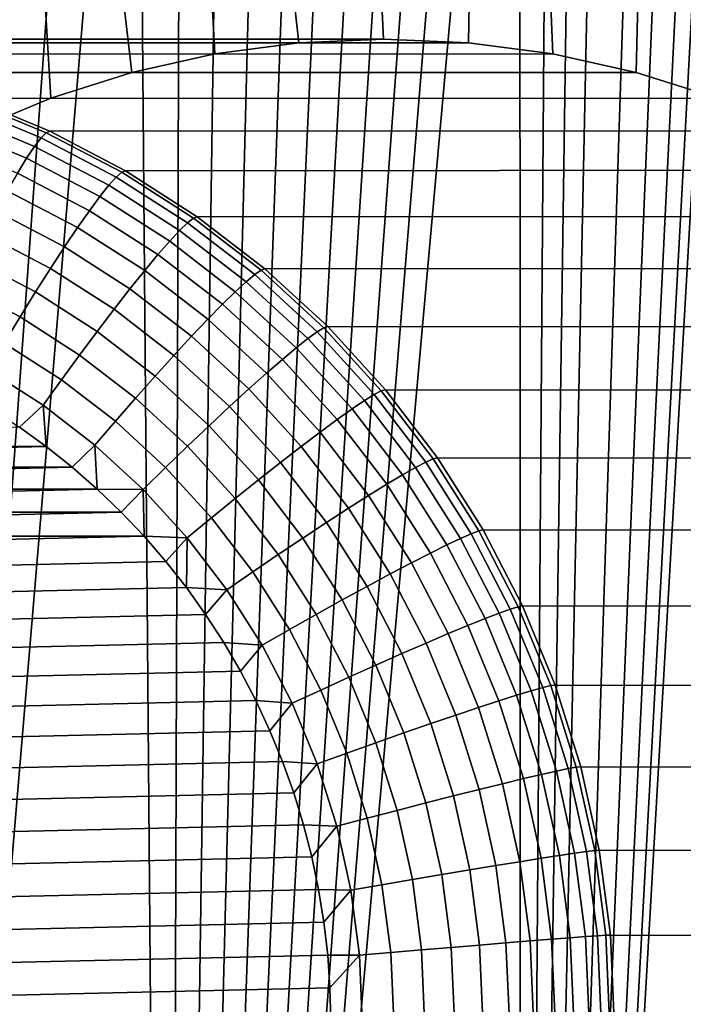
# Model space of a CAD drawing. Header units: metres. Extents: x -166 to 33, y -71 to 34.
# Tile 96 of 256: x 8.34 to 10.37, y -63.4 to -60.39. Entities that reach past the tile are written whole.
import ezdxf

# ---------------------------------------------------------------- set-up
doc = ezdxf.new("R2010")
doc.units = ezdxf.units.M
doc.layers.add('solid_12208131', color=7, linetype='CONTINUOUS')

msp = doc.modelspace()

# ---------------------------------------------------------------- linework, layer by layer
at = {"layer": 'solid_12208131'}
for points in [[(8.940742, -60.495182, 85.871986), (8.707214, -56.099998, 85.84404), (8.167911, -56.099998, 85.768822), (8.68719, -60.551552, 85.841515)], [(8.439483, -60.63002, 85.808571), (8.68719, -60.551552, 85.841515), (8.167911, -56.099998, 85.768822)], [(8.199898, -60.729885, 85.773705), (8.439483, -60.63002, 85.808571), (8.167911, -56.099998, 85.768822)], [(9.45685, -60.450001, 85.923889), (9.248365, -56.099998, 85.904549), (8.707214, -56.099998, 85.84404), (9.197738, -60.461311, 85.899521)], [(8.940742, -60.495182, 85.871986), (9.197738, -60.461311, 85.899521), (8.707214, -56.099998, 85.84404)], [(9.45685, -60.450001, 85.923889), (9.716259, -60.461308, 85.944885), (9.790963, -56.099998, 85.950302), (9.248365, -56.099998, 85.904549)], [(9.716259, -60.461308, 85.944885), (9.974136, -60.495171, 85.962395), (9.790963, -56.099998, 85.950302)], [(9.974136, -60.495171, 85.962395), (10.229149, -60.55154, 85.976418), (10.334605, -56.099998, 85.98127), (9.790963, -56.099998, 85.950302)], [(10.229149, -60.55154, 85.976418), (10.478851, -60.63002, 85.986992), (10.334605, -56.099998, 85.98127)], [(10.478851, -60.63002, 85.986992), (10.720856, -60.729885, 85.994263), (10.878889, -56.099998, 85.997421), (10.334605, -56.099998, 85.98127)], [(10.59844, -57.445366, 46.009048), (10.631015, -57.197548, 46.008095), (10.95927, -69.997673, 46.00145), (9.876925, -69.997673, 46.043812)], [(10.543882, -57.690887, 46.010765), (10.59844, -57.445366, 46.009048), (9.876925, -69.997673, 46.043812)], [(10.467606, -57.931797, 46.013416), (10.543882, -57.690887, 46.010765), (9.876925, -69.997673, 46.043812)], [(10.370188, -58.165695, 46.017223), (10.467606, -57.931797, 46.013416), (9.876925, -69.997673, 46.043812)], [(10.252395, -58.390648, 46.022461), (10.370188, -58.165695, 46.017223), (9.876925, -69.997673, 46.043812)], [(10.11496, -58.605114, 46.029453), (10.252395, -58.390648, 46.022461), (9.876925, -69.997673, 46.043812)], [(10.03917, -58.707859, 46.033718), (10.11496, -58.605114, 46.029453), (9.876925, -69.997673, 46.043812)], [(9.958856, -58.807346, 46.038548), (10.03917, -58.707859, 46.033718), (9.876925, -69.997673, 46.043812)], [(9.874178, -58.903358, 46.043995), (9.958856, -58.807346, 46.038548), (9.876925, -69.997673, 46.043812)], [(9.785354, -58.995625, 46.050095), (9.874178, -58.903358, 46.043995), (9.876925, -69.997673, 46.043812), (8.798458, -69.997673, 46.144707)], [(9.692558, -59.083969, 46.056889), (9.785354, -58.995625, 46.050095), (8.798458, -69.997673, 46.144707)], [(9.595965, -59.168228, 46.064426), (9.692558, -59.083969, 46.056889), (8.798458, -69.997673, 46.144707)], [(9.495845, -59.24818, 46.072735), (9.595965, -59.168228, 46.064426), (8.798458, -69.997673, 46.144707)], [(9.392408, -59.323673, 46.081852), (9.495845, -59.24818, 46.072735), (8.798458, -69.997673, 46.144707)], [(9.28584, -59.394569, 46.091812), (9.392408, -59.323673, 46.081852), (8.798458, -69.997673, 46.144707)], [(9.176396, -59.460701, 46.102638), (9.28584, -59.394569, 46.091812), (8.798458, -69.997673, 46.144707)], [(9.064308, -59.521965, 46.114357), (9.176396, -59.460701, 46.102638), (8.798458, -69.997673, 46.144707)], [(8.949757, -59.578278, 46.126991), (9.064308, -59.521965, 46.114357), (8.798458, -69.997673, 46.144707)], [(8.832956, -59.629532, 46.140568), (8.949757, -59.578278, 46.126991), (8.798458, -69.997673, 46.144707)], [(8.714186, -59.675602, 46.155083), (8.832956, -59.629532, 46.140568), (8.798458, -69.997673, 46.144707)], [(8.593681, -59.716404, 46.170551), (8.714186, -59.675602, 46.155083), (8.798458, -69.997673, 46.144707), (7.727036, -69.997673, 46.303844)], [(8.471711, -59.751869, 46.186962), (8.593681, -59.716404, 46.170551), (7.727036, -69.997673, 46.303844)], [(8.22476, -59.806484, 46.222538), (8.471711, -59.751869, 46.186962), (7.727036, -69.997673, 46.303844)], [(6.912932, -60.461414, 112.001404), (7.173405, -60.450001, 112.024193), (9.45685, -60.450001, 85.923889), (9.197738, -60.461311, 85.899521)], [(7.433877, -60.461414, 112.046982), (9.716259, -60.461308, 85.944885), (9.45685, -60.450001, 85.923889), (7.173405, -60.450001, 112.024193)], [(6.654442, -60.495575, 111.97879), (6.912932, -60.461414, 112.001404), (9.197738, -60.461311, 85.899521), (8.940742, -60.495182, 85.871986)], [(7.692367, -60.495575, 112.069595), (9.974136, -60.495171, 85.962395), (9.716259, -60.461308, 85.944885), (7.433877, -60.461414, 112.046982)], [(6.399902, -60.552223, 111.95652), (6.654442, -60.495575, 111.97879), (8.940742, -60.495182, 85.871986), (8.68719, -60.551552, 85.841515)], [(7.946907, -60.552223, 112.091866), (10.229149, -60.55154, 85.976418), (9.974136, -60.495171, 85.962395), (7.692367, -60.495575, 112.069595)], [(6.151249, -60.63092, 111.934769), (6.399902, -60.552223, 111.95652), (8.68719, -60.551552, 85.841515), (8.439483, -60.63002, 85.808571)], [(8.19556, -60.63092, 112.113625), (10.478851, -60.63002, 85.986992), (10.229149, -60.55154, 85.976418), (7.946907, -60.552223, 112.091866)], [(5.910375, -60.731075, 111.913696), (6.151249, -60.63092, 111.934769), (8.439483, -60.63002, 85.808571), (8.199898, -60.729885, 85.773705)], [(8.171114, -60.65255, 112.302727), (8.410141, -60.751938, 112.323639), (8.42572, -60.736248, 112.2295), (8.185305, -60.636284, 112.208466)], [(8.185305, -60.636284, 112.208466), (8.42572, -60.736248, 112.2295), (8.436435, -60.731075, 112.134697), (8.19556, -60.63092, 112.113625)], [(8.436435, -60.731075, 112.134697), (10.720856, -60.729885, 85.994263), (10.478851, -60.63002, 85.986992), (8.19556, -60.63092, 112.113625)], [(8.153299, -60.679485, 112.393875), (8.390024, -60.777912, 112.414589), (8.410141, -60.751938, 112.323639), (8.171114, -60.65255, 112.302727)], [(8.132118, -60.716694, 112.480583), (8.365664, -60.813801, 112.501015), (8.390024, -60.777912, 112.414589), (8.153299, -60.679485, 112.393875)], [(8.107882, -60.763634, 112.561577), (8.337417, -60.859074, 112.581665), (8.365664, -60.813801, 112.501015), (8.132118, -60.716694, 112.480583)], [(8.667697, -60.851925, 112.15493), (10.953964, -60.850704, 85.998482), (10.720856, -60.729885, 85.994263), (8.436435, -60.731075, 112.134697)], [(8.390024, -60.777912, 112.414589), (8.617302, -60.896679, 112.434471), (8.639628, -60.871857, 112.343712), (8.410141, -60.751938, 112.323639)], [(8.410141, -60.751938, 112.323639), (8.639628, -60.871857, 112.343712), (8.656543, -60.856865, 112.249687), (8.42572, -60.736248, 112.2295)], [(8.42572, -60.736248, 112.2295), (8.656543, -60.856865, 112.249687), (8.667697, -60.851925, 112.15493), (8.436435, -60.731075, 112.134697)], [(8.365664, -60.813801, 112.501015), (8.58989, -60.930973, 112.52063), (8.617302, -60.896679, 112.434471), (8.390024, -60.777912, 112.414589)], [(8.337417, -60.859074, 112.581665), (8.557792, -60.974232, 112.600945), (8.58989, -60.930973, 112.52063), (8.365664, -60.813801, 112.501015)], [(8.887586, -60.992542, 112.174164), (11.176082, -60.991535, 85.999985), (10.953964, -60.850704, 85.998482), (8.667697, -60.851925, 112.15493)], [(8.305695, -60.913071, 112.65535), (8.521477, -61.025829, 112.674225), (8.557792, -60.974232, 112.600945), (8.337417, -60.859074, 112.581665)], [(8.617302, -60.896679, 112.434471), (8.833404, -61.034878, 112.453377), (8.857831, -61.011398, 112.362808), (8.639628, -60.871857, 112.343712)], [(8.639628, -60.871857, 112.343712), (8.857831, -61.011398, 112.362808), (8.876014, -60.997219, 112.26889), (8.656543, -60.856865, 112.249687)], [(8.656543, -60.856865, 112.249687), (8.876014, -60.997219, 112.26889), (8.887586, -60.992542, 112.174164), (8.667697, -60.851925, 112.15493)], [(8.58989, -60.930973, 112.52063), (8.803088, -61.067314, 112.539284), (8.833404, -61.034878, 112.453377), (8.617302, -60.896679, 112.434471)], [(8.270963, -60.975002, 112.720993), (8.481477, -61.085007, 112.73941), (8.521477, -61.025829, 112.674225), (8.305695, -60.913071, 112.65535)], [(8.557792, -60.974232, 112.600945), (8.767329, -61.108231, 112.61927), (8.803088, -61.067314, 112.539284), (8.58989, -60.930973, 112.52063)], [(8.233727, -61.043961, 112.777641), (8.438375, -61.150902, 112.795547), (8.481477, -61.085007, 112.73941), (8.270963, -60.975002, 112.720993)], [(8.521477, -61.025829, 112.674225), (8.726648, -61.157036, 112.692177), (8.767329, -61.108231, 112.61927), (8.557792, -60.974232, 112.600945)], [(8.857831, -61.011398, 112.362808), (9.063087, -61.169498, 112.38076), (9.082463, -61.156239, 112.286957), (8.876014, -60.997219, 112.26889)], [(8.876014, -60.997219, 112.26889), (9.082463, -61.156239, 112.286957), (9.09443, -61.151867, 112.192261), (8.887586, -60.992542, 112.174164)], [(9.09443, -61.151867, 112.192261), (11.385494, -61.151417, 85.999146), (11.176082, -60.991535, 85.999985), (8.887586, -60.992542, 112.174164)], [(8.481477, -61.085007, 112.73941), (8.68164, -61.213009, 112.75692), (8.726648, -61.157036, 112.692177), (8.521477, -61.025829, 112.674225)], [(8.833404, -61.034878, 112.453377), (9.036684, -61.191456, 112.471161), (9.063087, -61.169498, 112.38076), (8.857831, -61.011398, 112.362808)], [(8.194531, -61.118946, 112.824471), (8.392802, -61.222553, 112.841812), (8.438375, -61.150902, 112.795547), (8.233727, -61.043961, 112.777641)], [(8.803088, -61.067314, 112.539284), (9.003638, -61.221786, 112.556831), (9.036684, -61.191456, 112.471161), (8.833404, -61.034878, 112.453377)], [(8.438375, -61.150902, 112.795547), (8.63296, -61.275341, 112.812569), (8.68164, -61.213009, 112.75692), (8.481477, -61.085007, 112.73941)], [(8.767329, -61.108231, 112.61927), (8.964436, -61.260056, 112.63652), (9.003638, -61.221786, 112.556831), (8.803088, -61.067314, 112.539284)], [(8.153949, -61.198853, 112.860786), (8.345424, -61.298908, 112.877533), (8.392802, -61.222553, 112.841812), (8.194531, -61.118946, 112.824471)], [(8.726648, -61.157036, 112.692177), (8.919646, -61.305695, 112.709061), (8.964436, -61.260056, 112.63652), (8.767329, -61.108231, 112.61927)], [(8.392802, -61.222553, 112.841812), (8.581324, -61.343113, 112.858307), (8.63296, -61.275341, 112.812569), (8.438375, -61.150902, 112.795547)], [(9.09443, -61.151867, 112.192261), (9.286653, -61.328678, 112.209084), (11.580304, -61.329014, 85.996384), (11.385494, -61.151417, 85.999146)], [(8.68164, -61.213009, 112.75692), (8.869926, -61.35804, 112.773399), (8.919646, -61.305695, 112.709061), (8.726648, -61.157036, 112.692177)], [(9.036684, -61.191456, 112.471161), (9.225595, -61.365223, 112.487686), (9.253836, -61.344955, 112.397453), (9.063087, -61.169498, 112.38076)], [(9.063087, -61.169498, 112.38076), (9.253836, -61.344955, 112.397453), (9.274322, -61.332714, 112.303741), (9.082463, -61.156239, 112.286957)], [(9.082463, -61.156239, 112.286957), (9.274322, -61.332714, 112.303741), (9.286653, -61.328678, 112.209084), (9.09443, -61.151867, 112.192261)], [(8.112574, -61.282524, 112.886063), (8.296931, -61.37886, 112.902191), (8.345424, -61.298908, 112.877533), (8.153949, -61.198853, 112.860786)], [(9.003638, -61.221786, 112.556831), (9.190014, -61.393223, 112.573135), (9.225595, -61.365223, 112.487686), (9.036684, -61.191456, 112.471161)], [(8.345424, -61.298908, 112.877533), (8.527482, -61.415337, 112.893463), (8.581324, -61.343113, 112.858307), (8.392802, -61.222553, 112.841812)], [(8.63296, -61.275341, 112.812569), (8.816001, -61.416328, 112.828583), (8.869926, -61.35804, 112.773399), (8.68164, -61.213009, 112.75692)], [(8.964436, -61.260056, 112.63652), (9.14761, -61.428543, 112.652542), (9.190014, -61.393223, 112.573135), (9.003638, -61.221786, 112.556831)], [(8.919646, -61.305695, 112.709061), (9.099003, -61.470673, 112.724754), (9.14761, -61.428543, 112.652542), (8.964436, -61.260056, 112.63652)], [(8.296931, -61.37886, 112.902191), (8.472223, -61.490959, 112.917526), (8.527482, -61.415337, 112.893463), (8.345424, -61.298908, 112.877533)], [(8.581324, -61.343113, 112.858307), (8.758659, -61.479706, 112.873825), (8.816001, -61.416328, 112.828583), (8.63296, -61.275341, 112.812569)], [(8.869926, -61.35804, 112.773399), (9.044905, -61.51899, 112.788704), (9.099003, -61.470673, 112.724754), (8.919646, -61.305695, 112.709061)], [(9.274322, -61.332714, 112.303741), (9.450127, -61.525303, 112.319122), (9.462793, -61.521637, 112.224487), (9.286653, -61.328678, 112.209084)], [(9.286653, -61.328678, 112.209084), (9.462793, -61.521637, 112.224487), (11.758866, -61.522881, 85.992195), (11.580304, -61.329014, 85.996384)], [(8.527482, -61.415337, 112.893463), (8.698739, -61.547249, 112.908447), (8.758659, -61.479706, 112.873825), (8.581324, -61.343113, 112.858307)], [(8.816001, -61.416328, 112.828583), (8.986104, -61.572796, 112.843468), (9.044905, -61.51899, 112.788704), (8.869926, -61.35804, 112.773399)], [(9.225595, -61.365223, 112.487686), (9.398702, -61.554855, 112.502831), (9.428624, -61.53643, 112.412743), (9.253836, -61.344955, 112.397453)], [(9.253836, -61.344955, 112.397453), (9.428624, -61.53643, 112.412743), (9.450127, -61.525303, 112.319122), (9.274322, -61.332714, 112.303741)], [(8.248034, -61.461235, 112.915413), (8.416354, -61.568874, 112.930138), (8.472223, -61.490959, 112.917526), (8.296931, -61.37886, 112.902191)], [(9.190014, -61.393223, 112.573135), (9.360794, -61.580307, 112.588081), (9.398702, -61.554855, 112.502831), (9.225595, -61.365223, 112.487686)], [(8.472223, -61.490959, 112.917526), (8.637115, -61.61797, 112.931953), (8.698739, -61.547249, 112.908447), (8.527482, -61.415337, 112.893463)], [(8.758659, -61.479706, 112.873825), (8.923461, -61.631298, 112.888237), (8.986104, -61.572796, 112.843468), (8.816001, -61.416328, 112.828583)], [(9.14761, -61.428543, 112.652542), (9.315457, -61.612419, 112.667229), (9.360794, -61.580307, 112.588081), (9.190014, -61.393223, 112.573135)], [(9.099003, -61.470673, 112.724754), (9.263353, -61.650715, 112.739128), (9.315457, -61.612419, 112.667229), (9.14761, -61.428543, 112.652542)], [(8.416354, -61.568874, 112.930138), (8.248034, -61.461235, 112.915413), (8.258543, -61.580219, 112.922188), (8.343412, -61.635807, 112.929611)], [(8.698739, -61.547249, 112.908447), (8.857891, -61.693642, 112.922371), (8.923461, -61.631298, 112.888237), (8.758659, -61.479706, 112.873825)], [(9.044905, -61.51899, 112.788704), (9.205242, -61.694637, 112.802734), (9.263353, -61.650715, 112.739128), (9.099003, -61.470673, 112.724754)], [(8.416354, -61.568874, 112.930138), (8.574688, -61.690834, 112.943993), (8.637115, -61.61797, 112.931953), (8.472223, -61.490959, 112.917526)], [(8.986104, -61.572796, 112.843468), (9.141974, -61.743546, 112.857101), (9.205242, -61.694637, 112.802734), (9.044905, -61.51899, 112.788704)], [(9.398702, -61.554855, 112.502831), (9.554684, -61.758911, 112.516479), (9.586123, -61.742474, 112.426521), (9.428624, -61.53643, 112.412743)], [(9.428624, -61.53643, 112.412743), (9.586123, -61.742474, 112.426521), (9.608541, -61.732544, 112.332977), (9.450127, -61.525303, 112.319122)], [(9.450127, -61.525303, 112.319122), (9.608541, -61.732544, 112.332977), (9.62151, -61.729271, 112.238373), (9.462793, -61.521637, 112.224487)], [(9.462793, -61.521637, 112.224487), (9.62151, -61.729271, 112.238373), (11.919745, -61.731464, 85.987045), (11.758866, -61.522881, 85.992195)], [(8.416354, -61.568874, 112.930138), (8.343412, -61.635807, 112.929611), (8.425653, -61.69529, 112.936806)], [(8.574688, -61.690834, 112.943993), (8.416354, -61.568874, 112.930138), (8.425653, -61.69529, 112.936806), (8.505046, -61.758511, 112.943756)], [(8.637115, -61.61797, 112.931953), (8.790352, -61.758923, 112.945358), (8.857891, -61.693642, 112.922371), (8.698739, -61.547249, 112.908447)], [(8.923461, -61.631298, 112.888237), (9.074474, -61.796726, 112.901451), (9.141974, -61.743546, 112.857101), (8.986104, -61.572796, 112.843468)], [(9.360794, -61.580307, 112.588081), (9.514682, -61.781624, 112.60154), (9.554684, -61.758911, 112.516479), (9.398702, -61.554855, 112.502831)], [(9.315457, -61.612419, 112.667229), (9.466702, -61.810276, 112.680458), (9.514682, -61.781624, 112.60154), (9.360794, -61.580307, 112.588081)], [(8.574688, -61.690834, 112.943993), (8.72183, -61.82618, 112.956863), (8.790352, -61.758923, 112.945358), (8.637115, -61.61797, 112.931953)], [(8.857891, -61.693642, 112.922371), (9.003727, -61.853401, 112.935127), (9.074474, -61.796726, 112.901451), (8.923461, -61.631298, 112.888237)], [(9.263353, -61.650715, 112.739128), (9.411446, -61.844448, 112.75209), (9.466702, -61.810276, 112.680458), (9.315457, -61.612419, 112.667229)], [(8.425653, -61.69529, 112.936806), (8.343412, -61.635807, 112.929611), (5.781706, -61.69529, 112.70549)], [(9.205242, -61.694637, 112.802734), (9.34972, -61.883644, 112.815369), (9.411446, -61.844448, 112.75209), (9.263353, -61.650715, 112.739128)], [(8.574688, -61.690834, 112.943993), (8.505046, -61.758511, 112.943756), (8.581463, -61.825363, 112.950439)], [(8.574688, -61.690834, 112.943993), (8.581463, -61.825363, 112.950439), (8.72183, -61.82618, 112.956863)], [(8.425653, -61.69529, 112.936806), (5.781706, -61.69529, 112.70549), (5.702314, -61.758511, 112.698547)], [(8.505046, -61.758511, 112.943756), (8.425653, -61.69529, 112.936806), (5.702314, -61.758511, 112.698547)], [(8.790352, -61.758923, 112.945358), (8.930768, -61.912743, 112.957642), (9.003727, -61.853401, 112.935127), (8.857891, -61.693642, 112.922371)], [(9.141974, -61.743546, 112.857101), (9.282427, -61.927288, 112.869392), (9.34972, -61.883644, 112.815369), (9.205242, -61.694637, 112.802734)], [(9.074474, -61.796726, 112.901451), (9.210549, -61.974743, 112.913361), (9.282427, -61.927288, 112.869392), (9.141974, -61.743546, 112.857101)], [(9.554684, -61.758911, 112.516479), (9.692356, -61.975838, 112.528526), (9.725134, -61.96151, 112.438683), (9.586123, -61.742474, 112.426521)], [(9.586123, -61.742474, 112.426521), (9.725134, -61.96151, 112.438683), (9.74836, -61.952854, 112.345215), (9.608541, -61.732544, 112.332977)], [(9.608541, -61.732544, 112.332977), (9.74836, -61.952854, 112.345215), (9.761595, -61.950001, 112.250633), (9.62151, -61.729271, 112.238373)], [(9.62151, -61.729271, 112.238373), (9.761595, -61.950001, 112.250633), (12.061561, -61.952953, 85.98143), (11.919745, -61.731464, 85.987045)], [(8.505046, -61.758511, 112.943756), (5.702314, -61.758511, 112.698547), (5.625897, -61.825363, 112.691864)], [(8.581463, -61.825363, 112.950439), (8.505046, -61.758511, 112.943756), (5.625897, -61.825363, 112.691864)], [(8.72183, -61.82618, 112.956863), (8.856661, -61.973885, 112.968658), (8.930768, -61.912743, 112.957642), (8.790352, -61.758923, 112.945358)], [(9.466702, -61.810276, 112.680458), (9.600193, -62.020615, 112.692139), (9.650505, -61.99564, 112.613426), (9.514682, -61.781624, 112.60154)], [(9.514682, -61.781624, 112.60154), (9.650505, -61.99564, 112.613426), (9.692356, -61.975838, 112.528526), (9.554684, -61.758911, 112.516479)], [(9.003727, -61.853401, 112.935127), (9.135138, -62.025314, 112.946625), (9.210549, -61.974743, 112.913361), (9.074474, -61.796726, 112.901451)], [(9.411446, -61.844448, 112.75209), (9.542154, -62.050404, 112.763519), (9.600193, -62.020615, 112.692139), (9.466702, -61.810276, 112.680458)], [(8.581463, -61.825363, 112.950439), (5.625897, -61.825363, 112.691864), (5.552613, -61.895725, 112.685448)], [(8.654747, -61.895725, 112.956848), (8.581463, -61.825363, 112.950439), (5.552613, -61.895725, 112.685448)], [(8.72183, -61.82618, 112.956863), (8.581463, -61.825363, 112.950439), (8.654747, -61.895725, 112.956848)], [(8.72183, -61.82618, 112.956863), (8.654747, -61.895725, 112.956848), (8.724685, -61.969383, 112.962967)], [(8.72183, -61.82618, 112.956863), (8.724685, -61.969383, 112.962967), (8.856661, -61.973885, 112.968658)], [(8.930768, -61.912743, 112.957642), (9.057294, -62.078266, 112.968712), (9.135138, -62.025314, 112.946625), (9.003727, -61.853401, 112.935127)], [(9.34972, -61.883644, 112.815369), (9.477238, -62.084572, 112.82653), (9.542154, -62.050404, 112.763519), (9.411446, -61.844448, 112.75209)], [(8.654747, -61.895725, 112.956848), (5.552613, -61.895725, 112.685448), (5.482675, -61.969383, 112.679329)], [(8.724685, -61.969383, 112.962967), (8.654747, -61.895725, 112.956848), (5.482675, -61.969383, 112.679329)], [(9.282427, -61.927288, 112.869392), (9.406391, -62.122616, 112.880234), (9.477238, -62.084572, 112.82653), (9.34972, -61.883644, 112.815369)], [(8.856661, -61.973885, 112.968658), (8.978155, -62.132824, 112.979294), (9.057294, -62.078266, 112.968712), (8.930768, -61.912743, 112.957642)], [(9.210549, -61.974743, 112.913361), (9.33065, -62.163982, 112.923866), (9.406391, -62.122616, 112.880234), (9.282427, -61.927288, 112.869392)], [(9.692356, -61.975838, 112.528526), (9.810669, -62.203987, 112.538879), (9.844598, -62.191872, 112.449135), (9.725134, -61.96151, 112.438683)], [(9.725134, -61.96151, 112.438683), (9.844598, -62.191872, 112.449135), (9.868518, -62.184555, 112.355728), (9.74836, -61.952854, 112.345215)], [(9.74836, -61.952854, 112.345215), (9.868518, -62.184555, 112.355728), (9.881982, -62.182144, 112.261162), (9.761595, -61.950001, 112.250633)], [(9.761595, -61.950001, 112.250633), (9.881982, -62.182144, 112.261162), (12.18327, -62.185608, 85.975815), (12.061561, -61.952953, 85.98143)], [(8.724685, -61.969383, 112.962967), (5.416201, -62.046211, 112.673515), (5.353347, -62.126038, 112.668015), (8.791159, -62.046211, 112.968788)], [(8.724685, -61.969383, 112.962967), (5.482675, -61.969383, 112.679329), (5.416201, -62.046211, 112.673515)], [(8.856661, -61.973885, 112.968658), (8.724685, -61.969383, 112.962967), (8.791159, -62.046211, 112.968788)], [(8.856661, -61.973885, 112.968658), (8.791159, -62.046211, 112.968788), (8.854013, -62.126038, 112.974289)], [(8.856661, -61.973885, 112.968658), (8.854013, -62.126038, 112.974289), (8.978155, -62.132824, 112.979294)], [(9.135138, -62.025314, 112.946625), (9.251122, -62.208069, 112.956772), (9.33065, -62.163982, 112.923866), (9.210549, -61.974743, 112.913361)], [(9.650505, -61.99564, 112.613426), (9.767229, -62.220718, 112.623634), (9.810669, -62.203987, 112.538879), (9.692356, -61.975838, 112.528526)], [(9.542154, -62.050404, 112.763519), (9.654483, -62.26701, 112.773354), (9.714912, -62.241833, 112.702179), (9.600193, -62.020615, 112.692139)], [(9.600193, -62.020615, 112.692139), (9.714912, -62.241833, 112.702179), (9.767229, -62.220718, 112.623634), (9.650505, -61.99564, 112.613426)], [(8.791159, -62.046211, 112.968788), (5.353347, -62.126038, 112.668015), (5.29428, -62.208626, 112.662849), (8.854013, -62.126038, 112.974289)], [(9.057294, -62.078266, 112.968712), (9.168967, -62.254227, 112.978485), (9.251122, -62.208069, 112.956772), (9.135138, -62.025314, 112.946625)], [(9.477238, -62.084572, 112.82653), (9.586824, -62.295887, 112.836113), (9.654483, -62.26701, 112.773354), (9.542154, -62.050404, 112.763519)], [(8.978155, -62.132824, 112.979294), (9.085387, -62.301785, 112.98867), (9.168967, -62.254227, 112.978485), (9.057294, -62.078266, 112.968712)], [(9.406391, -62.122616, 112.880234), (9.512924, -62.328045, 112.889557), (9.586824, -62.295887, 112.836113), (9.477238, -62.084572, 112.82653)], [(8.854013, -62.126038, 112.974289), (5.29428, -62.208626, 112.662849), (5.239085, -62.293854, 112.65802), (8.91308, -62.208626, 112.979454)], [(8.978155, -62.132824, 112.979294), (8.854013, -62.126038, 112.974289), (8.91308, -62.208626, 112.979454)], [(9.085387, -62.301785, 112.98867), (8.978155, -62.132824, 112.979294), (8.91308, -62.208626, 112.979454), (8.968275, -62.293854, 112.984283)], [(9.33065, -62.163982, 112.923866), (9.433864, -62.36301, 112.932892), (9.512924, -62.328045, 112.889557), (9.406391, -62.122616, 112.880234)], [(9.251122, -62.208069, 112.956772), (9.350797, -62.400272, 112.965492), (9.433864, -62.36301, 112.932892), (9.33065, -62.163982, 112.923866)], [(9.767229, -62.220718, 112.623634), (9.863967, -62.455158, 112.632103), (9.908724, -62.441616, 112.547455), (9.810669, -62.203987, 112.538879)], [(9.810669, -62.203987, 112.538879), (9.908724, -62.441616, 112.547455), (9.943605, -62.431812, 112.457794), (9.844598, -62.191872, 112.449135)], [(9.844598, -62.191872, 112.449135), (9.943605, -62.431812, 112.457794), (9.968102, -62.425892, 112.364441), (9.868518, -62.184555, 112.355728)], [(9.868518, -62.184555, 112.355728), (9.968102, -62.425892, 112.364441), (9.981755, -62.423939, 112.269897), (9.881982, -62.182144, 112.261162)], [(9.881982, -62.182144, 112.261162), (9.981755, -62.423939, 112.269897), (12.283931, -62.427467, 85.970604), (12.18327, -62.185608, 85.975815)], [(8.91308, -62.208626, 112.979454), (5.239085, -62.293854, 112.65802), (5.187864, -62.381565, 112.653542), (8.968275, -62.293854, 112.984283)], [(9.168967, -62.254227, 112.978485), (9.264937, -62.439289, 112.986877), (9.350797, -62.400272, 112.965492), (9.251122, -62.208069, 112.956772)], [(9.714912, -62.241833, 112.702179), (9.809989, -62.472244, 112.710495), (9.863967, -62.455158, 112.632103), (9.767229, -62.220718, 112.623634)], [(9.085387, -62.301785, 112.98867), (9.177541, -62.479488, 112.996735), (9.264937, -62.439289, 112.986877), (9.168967, -62.254227, 112.978485)], [(9.654483, -62.26701, 112.773354), (9.747579, -62.492619, 112.781494), (9.809989, -62.472244, 112.710495), (9.714912, -62.241833, 112.702179)], [(8.968275, -62.293854, 112.984283), (5.187864, -62.381565, 112.653542), (5.140731, -62.471565, 112.649414), (9.019496, -62.381565, 112.988762)], [(9.085387, -62.301785, 112.98867), (8.968275, -62.293854, 112.984283), (9.019496, -62.381565, 112.988762)], [(9.586824, -62.295887, 112.836113), (9.677647, -62.515991, 112.844063), (9.747579, -62.492619, 112.781494), (9.654483, -62.26701, 112.773354)], [(9.177541, -62.479488, 112.996735), (9.085387, -62.301785, 112.98867), (9.019496, -62.381565, 112.988762), (9.066628, -62.471565, 112.992889)], [(9.512924, -62.328045, 112.889557), (9.601216, -62.542015, 112.897285), (9.677647, -62.515991, 112.844063), (9.586824, -62.295887, 112.836113)], [(9.433864, -62.36301, 112.932892), (9.519403, -62.570312, 112.940376), (9.601216, -62.542015, 112.897285), (9.512924, -62.328045, 112.889557)], [(9.019496, -62.381565, 112.988762), (5.140731, -62.471565, 112.649414), (5.097758, -62.563728, 112.645653), (9.066628, -62.471565, 112.992889)], [(9.350797, -62.400272, 112.965492), (9.433405, -62.600468, 112.972717), (9.519403, -62.570312, 112.940376), (9.433864, -62.36301, 112.932892)], [(9.264937, -62.439289, 112.986877), (9.344475, -62.632042, 112.993835), (9.433405, -62.600468, 112.972717), (9.350797, -62.400272, 112.965492)], [(9.177541, -62.479488, 112.996735), (9.253915, -62.664574, 113.003418), (9.344475, -62.632042, 112.993835), (9.264937, -62.439289, 112.986877)], [(9.863967, -62.455158, 112.632103), (9.939981, -62.697166, 112.638748), (9.985773, -62.68692, 112.554199), (9.908724, -62.441616, 112.547455)], [(9.908724, -62.441616, 112.547455), (9.985773, -62.68692, 112.554199), (10.021404, -62.679501, 112.464607), (9.943605, -62.431812, 112.457794)], [(9.943605, -62.431812, 112.457794), (10.021404, -62.679501, 112.464607), (10.046352, -62.675018, 112.371284), (9.968102, -62.425892, 112.364441)], [(9.968102, -62.425892, 112.364441), (10.046352, -62.675018, 112.371284), (10.060155, -62.673542, 112.276756), (9.981755, -62.423939, 112.269897)], [(9.981755, -62.423939, 112.269897), (10.060155, -62.673542, 112.276756), (12.362871, -62.676662, 85.966164), (12.283931, -62.427467, 85.970604)], [(9.066628, -62.471565, 112.992889), (5.097758, -62.563728, 112.645653), (5.059039, -62.65789, 112.642265), (9.109603, -62.563728, 112.996643)], [(9.177541, -62.479488, 112.996735), (9.066628, -62.471565, 112.992889), (9.109603, -62.563728, 112.996643)], [(9.747579, -62.492619, 112.781494), (9.82073, -62.725517, 112.787895), (9.884698, -62.710094, 112.717033), (9.809989, -62.472244, 112.710495)], [(9.809989, -62.472244, 112.710495), (9.884698, -62.710094, 112.717033), (9.939981, -62.697166, 112.638748), (9.863967, -62.455158, 112.632103)], [(9.253915, -62.664574, 113.003418), (9.177541, -62.479488, 112.996735), (9.109603, -62.563728, 112.996643), (9.148322, -62.65789, 113.000031)], [(9.677647, -62.515991, 112.844063), (9.749013, -62.743202, 112.850304), (9.82073, -62.725517, 112.787895), (9.747579, -62.492619, 112.781494)], [(9.601216, -62.542015, 112.897285), (9.670594, -62.762894, 112.903351), (9.749013, -62.743202, 112.850304), (9.677647, -62.515991, 112.844063)], [(9.109603, -62.563728, 112.996643), (5.059039, -62.65789, 112.642265), (5.024707, -62.753738, 112.639267), (9.148322, -62.65789, 113.000031)], [(9.519403, -62.570312, 112.940376), (9.586619, -62.784309, 112.946259), (9.670594, -62.762894, 112.903351), (9.601216, -62.542015, 112.897285)], [(9.433405, -62.600468, 112.972717), (9.498316, -62.807129, 112.978401), (9.586619, -62.784309, 112.946259), (9.519403, -62.570312, 112.940376)], [(9.344475, -62.632042, 112.993835), (9.406974, -62.83102, 112.999306), (9.498316, -62.807129, 112.978401), (9.433405, -62.600468, 112.972717)], [(9.253915, -62.664574, 113.003418), (9.313928, -62.85564, 113.008667), (9.406974, -62.83102, 112.999306), (9.344475, -62.632042, 112.993835)], [(9.148322, -62.65789, 113.000031), (5.024707, -62.753738, 112.639267), (4.99483, -62.851074, 112.63665), (9.182653, -62.753738, 113.003036)], [(9.253915, -62.664574, 113.003418), (9.148322, -62.65789, 113.000031), (9.182653, -62.753738, 113.003036)], [(9.313928, -62.85564, 113.008667), (9.253915, -62.664574, 113.003418), (9.182653, -62.753738, 113.003036), (9.21253, -62.851074, 113.005653)], [(9.985773, -62.68692, 112.554199), (10.041231, -62.93803, 112.559052), (10.077401, -62.933052, 112.469505), (10.021404, -62.679501, 112.464607)], [(10.021404, -62.679501, 112.464607), (10.077401, -62.933052, 112.469505), (10.102675, -62.930046, 112.376213), (10.046352, -62.675018, 112.371284)], [(10.046352, -62.675018, 112.371284), (10.102675, -62.930046, 112.376213), (10.116586, -62.929054, 112.281693), (10.060155, -62.673542, 112.276756)], [(10.060155, -62.673542, 112.276756), (10.116586, -62.929054, 112.281693), (12.419613, -62.931442, 85.962784), (12.362871, -62.676662, 85.966164)], [(9.82073, -62.725517, 112.787895), (9.873384, -62.963924, 112.792503), (9.938472, -62.953579, 112.721733), (9.884698, -62.710094, 112.717033)], [(9.884698, -62.710094, 112.717033), (9.938472, -62.953579, 112.721733), (9.994695, -62.944904, 112.643539), (9.939981, -62.697166, 112.638748)], [(9.939981, -62.697166, 112.638748), (9.994695, -62.944904, 112.643539), (10.041231, -62.93803, 112.559052), (9.985773, -62.68692, 112.554199)], [(9.670594, -62.762894, 112.903351), (9.720531, -62.989002, 112.907722), (9.800381, -62.975792, 112.854797), (9.749013, -62.743202, 112.850304)], [(9.749013, -62.743202, 112.850304), (9.800381, -62.975792, 112.854797), (9.873384, -62.963924, 112.792503), (9.82073, -62.725517, 112.787895)], [(9.182653, -62.753738, 113.003036), (4.99483, -62.851074, 112.63665), (4.969499, -62.949608, 112.634438), (9.21253, -62.851074, 113.005653)], [(9.586619, -62.784309, 112.946259), (9.635, -63.003372, 112.950493), (9.720531, -62.989002, 112.907722), (9.670594, -62.762894, 112.903351)], [(9.498316, -62.807129, 112.978401), (9.545038, -63.018681, 112.982491), (9.635, -63.003372, 112.950493), (9.586619, -62.784309, 112.946259)], [(9.313928, -62.85564, 113.008667), (9.357124, -63.051228, 113.012444), (9.45196, -63.034714, 113.003242), (9.406974, -62.83102, 112.999306)], [(9.406974, -62.83102, 112.999306), (9.45196, -63.034714, 113.003242), (9.545038, -63.018681, 112.982491), (9.498316, -62.807129, 112.978401)], [(9.21253, -62.851074, 113.005653), (4.969499, -62.949608, 112.634438), (4.948768, -63.048996, 112.632622), (9.237862, -62.949608, 113.007866)], [(9.313928, -62.85564, 113.008667), (9.21253, -62.851074, 113.005653), (9.237862, -62.949608, 113.007866)], [(9.357124, -63.051228, 113.012444), (9.313928, -62.85564, 113.008667), (9.237862, -62.949608, 113.007866), (9.258593, -63.048996, 113.009682)], [(9.237862, -62.949608, 113.007866), (4.948768, -63.048996, 112.632622), (4.932656, -63.149033, 112.63121), (9.258593, -63.048996, 113.009682)], [(9.873384, -62.963924, 112.792503), (9.905137, -63.206036, 112.79528), (9.970901, -63.20084, 112.724571), (9.938472, -62.953579, 112.721733)], [(9.938472, -62.953579, 112.721733), (9.970901, -63.20084, 112.724571), (10.027691, -63.196487, 112.646423), (9.994695, -62.944904, 112.643539)], [(9.994695, -62.944904, 112.643539), (10.027691, -63.196487, 112.646423), (10.074677, -63.193035, 112.561974), (10.041231, -62.93803, 112.559052)], [(10.041231, -62.93803, 112.559052), (10.074677, -63.193035, 112.561974), (10.111171, -63.19054, 112.472458), (10.077401, -62.933052, 112.469505)], [(10.077401, -62.933052, 112.469505), (10.111171, -63.19054, 112.472458), (10.136642, -63.18903, 112.379181), (10.102675, -62.930046, 112.376213)], [(10.102675, -62.930046, 112.376213), (10.136642, -63.18903, 112.379181), (10.150617, -63.188534, 112.284668), (10.116586, -62.929054, 112.281693)], [(10.116586, -62.929054, 112.281693), (10.150617, -63.188534, 112.284668), (12.453779, -63.189804, 85.960663), (12.419613, -62.931442, 85.962784)], [(9.720531, -62.989002, 112.907722), (9.750646, -63.21862, 112.910355), (9.831359, -63.21199, 112.857513), (9.800381, -62.975792, 112.854797)], [(9.800381, -62.975792, 112.854797), (9.831359, -63.21199, 112.857513), (9.905137, -63.206036, 112.79528), (9.873384, -62.963924, 112.792503)], [(9.545038, -63.018681, 112.982491), (9.573214, -63.233517, 112.984955), (9.664176, -63.225834, 112.953041), (9.635, -63.003372, 112.950493)], [(9.635, -63.003372, 112.950493), (9.664176, -63.225834, 112.953041), (9.750646, -63.21862, 112.910355), (9.720531, -62.989002, 112.907722)], [(9.357124, -63.051228, 113.012444), (9.383174, -63.249851, 113.014725), (9.479088, -63.241562, 113.005615), (9.45196, -63.034714, 113.003242)], [(9.45196, -63.034714, 113.003242), (9.479088, -63.241562, 113.005615), (9.573214, -63.233517, 112.984955), (9.545038, -63.018681, 112.982491)], [(9.258593, -63.048996, 113.009682), (4.932656, -63.149033, 112.63121), (4.921185, -63.249409, 112.630211), (9.274704, -63.149033, 113.011093)], [(9.357124, -63.051228, 113.012444), (9.258593, -63.048996, 113.009682), (9.274704, -63.149033, 113.011093)], [(9.383174, -63.249851, 113.014725), (9.357124, -63.051228, 113.012444), (9.274704, -63.149033, 113.011093), (9.286176, -63.249409, 113.012093)], [(9.274704, -63.149033, 113.011093), (4.921185, -63.249409, 112.630211), (4.914319, -63.349762, 112.629608), (9.286176, -63.249409, 113.012093)], [(9.970901, -63.20084, 112.724571), (9.981738, -63.450001, 112.725517), (10.038717, -63.450001, 112.647392), (10.027691, -63.196487, 112.646423)], [(10.027691, -63.196487, 112.646423), (10.038717, -63.450001, 112.647392), (10.085853, -63.450001, 112.56295), (10.074677, -63.193035, 112.561974)], [(10.074677, -63.193035, 112.561974), (10.085853, -63.450001, 112.56295), (10.122457, -63.450001, 112.473442), (10.111171, -63.19054, 112.472458)], [(10.111171, -63.19054, 112.472458), (10.122457, -63.450001, 112.473442), (10.147993, -63.450001, 112.380173), (10.136642, -63.18903, 112.379181)], [(10.136642, -63.18903, 112.379181), (10.147993, -63.450001, 112.380173), (10.161989, -63.450001, 112.28566), (10.150617, -63.188534, 112.284668)], [(10.150617, -63.188534, 112.284668), (10.161989, -63.450001, 112.28566), (12.465191, -63.450001, 85.959946), (12.453779, -63.189804, 85.960663)], [(9.573214, -63.233517, 112.984955), (9.58263, -63.450001, 112.985779), (9.673926, -63.450001, 112.953896), (9.664176, -63.225834, 112.953041)], [(9.664176, -63.225834, 112.953041), (9.673926, -63.450001, 112.953896), (9.76071, -63.450001, 112.91124), (9.750646, -63.21862, 112.910355)], [(9.750646, -63.21862, 112.910355), (9.76071, -63.450001, 112.91124), (9.841711, -63.450001, 112.858414), (9.831359, -63.21199, 112.857513)], [(9.831359, -63.21199, 112.857513), (9.841711, -63.450001, 112.858414), (9.915748, -63.450001, 112.796211), (9.905137, -63.206036, 112.79528)], [(9.905137, -63.206036, 112.79528), (9.915748, -63.450001, 112.796211), (9.981738, -63.450001, 112.725517), (9.970901, -63.20084, 112.724571)], [(9.286176, -63.249409, 113.012093), (4.914319, -63.349762, 112.629608), (4.912052, -63.450001, 112.62941), (9.293041, -63.349762, 113.012695)], [(9.383174, -63.249851, 113.014725), (9.286176, -63.249409, 113.012093), (9.293041, -63.349762, 113.012695)], [(9.391879, -63.450001, 113.015488), (9.383174, -63.249851, 113.014725), (9.293041, -63.349762, 113.012695), (9.295308, -63.450001, 113.012894)], [(9.383174, -63.249851, 113.014725), (9.391879, -63.450001, 113.015488), (9.488154, -63.450001, 113.006409), (9.479088, -63.241562, 113.005615)], [(9.479088, -63.241562, 113.005615), (9.488154, -63.450001, 113.006409), (9.58263, -63.450001, 112.985779), (9.573214, -63.233517, 112.984955)], [(9.293041, -63.349762, 113.012695), (4.912052, -63.450001, 112.62941), (4.914319, -63.550236, 112.629608), (9.295308, -63.450001, 113.012894)]]:
    msp.add_3dface(points, dxfattribs=at)

doc.saveas('drawing.dxf')
